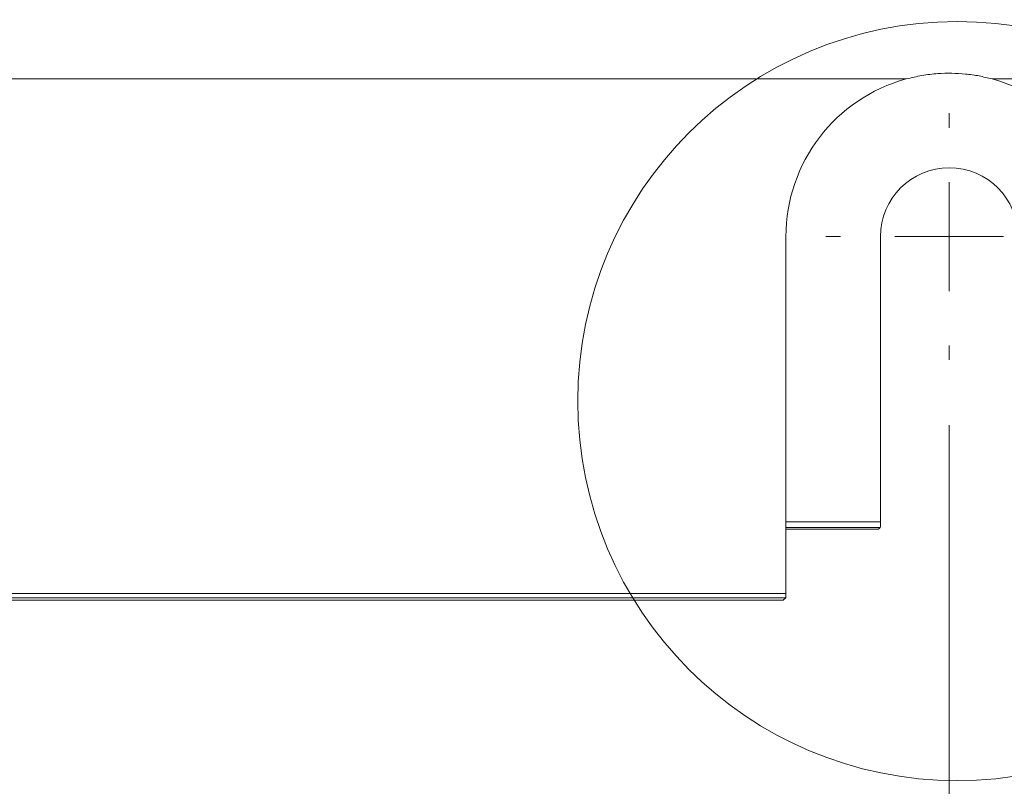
# Model space of a CAD drawing. Header units: millimetres. Extents: x 0 to 1260, y 0 to 891.
# Tile 20 of 89: x 240 to 285, y 444 to 479. Entities that reach past the tile are written whole.
import ezdxf

# ---------------------------------------------------------------- set-up
doc = ezdxf.new("R2010")
doc.units = ezdxf.units.MM
doc.header["$LTSCALE"] = 3
doc.styles.add('SLDTEXTSTYLE1', font='TXT', dxfattribs={"width": 0.75})
doc.dimstyles.new('SLDDIMSTYLE0', dxfattribs={"dimtxt": 7.5, "dimasz": 9, "dimexe": 0, "dimexo": 0.0625, "dimgap": 1.875, "dimtad": 1, "dimdec": 0, "dimrnd": 1e-09, "dimzin": 12, "dimdsep": 46, "dimtxsty": 'SLDTEXTSTYLE1', "dimblk1": 'CLOSED', "dimblk2": 'CLOSED', "dimsah": 1, "dimcen": 0.09, "dimadec": 0, "dimazin": 3, "dimtfac": 1, "dimtofl": 0, "dimtmove": 0, "dimatfit": 3, "dimldrblk": 'CLOSED', "dimfxl": 0, "dimfrac": 2, "dimtolj": 1, "dimtzin": 12, "dimarcsym": 0})

# ---------------------------------------------------------------- blocks, each defined once
blk = doc.blocks.new('_CLOSED')
at = {"color": 0, "linetype": 'ByBlock', "lineweight": -2}
for p, q in [((-1, 0.166667), (0, 0)), ((-1, 0.166667), (-1, -0.166667)), ((0, 0), (-1, -0.166667)), ((0, 0), (-1, 0))]:
    blk.add_line(p, q, dxfattribs=at)
blk = doc.blocks.new('_D_2')
at = {"color": 7, "linetype": 'Continuous', "lineweight": 0}
for p, q in [((190.3, 460.722), (190.3, 419.21)), ((282.3, 460.722), (282.3, 419.21)), ((190.3, 422.21), (282.3, 422.21))]:
    blk.add_line(p, q, dxfattribs=at)
at = {"color": 7, "linetype": 'Continuous', "lineweight": 0, "xscale": 9, "yscale": 9, "rotation": 180.0000000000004}
blk.add_blockref('_CLOSED', (190.3, 422.21, -1.661), dxfattribs=at)
at = {"color": 7, "linetype": 'Continuous', "lineweight": 0, "xscale": 9, "yscale": 9}
blk.add_blockref('_CLOSED', (282.3, 422.21, -1.661), dxfattribs=at)
at = {"color": 7, "linetype": 'Continuous', "lineweight": 0, "insert": (230.758, 431.878), "char_height": 7.5, "attachment_point": 1, "style": 'SLDTEXTSTYLE1'}
blk.add_mtext('92', dxfattribs=at)
blk = doc.blocks.new('_D_3')
at = {"color": 7, "linetype": 'Continuous', "lineweight": 0}
for p, q in [((160.143, 476.342), (160.143, 401.21)), ((312.456, 476.342), (312.456, 401.21)), ((160.143, 404.21), (312.456, 404.21))]:
    blk.add_line(p, q, dxfattribs=at)
at = {"color": 7, "linetype": 'Continuous', "lineweight": 0, "xscale": 9, "yscale": 9}
for p, rotation in [((160.143, 404.21, -1.661), 180.0000000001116), ((312.456, 404.21, -1.661), 1.115484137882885e-10)]:
    blk.add_blockref('_CLOSED', p, dxfattribs=dict(at, rotation=rotation))
at = {"color": 7, "linetype": 'Continuous', "lineweight": 0, "insert": (227.987, 413.878), "char_height": 7.5, "attachment_point": 1, "style": 'SLDTEXTSTYLE1'}
blk.add_mtext('152', dxfattribs=at)
blk = doc.blocks.new('SW_CENTERMARKSYMBOL_1')
at = {"color": 0, "linetype": 'Continuous', "lineweight": 0}
for p, q in [((0, 5), (0, 5.663)), ((0, 0), (0, 2.5)), ((-5, 0), (-5.663, 0)), ((0, 0), (-2.5, 0)), ((0, 0), (0, -2.5)), ((0, 0), (2.5, 0)), ((5, 0), (5.663, 0)), ((0, -5), (0, -5.663))]:
    blk.add_line(p, q, dxfattribs=at)

msp = doc.modelspace()

# ---------------------------------------------------------------- linework, layer by layer
at = {"color": 7, "linetype": 'Continuous', "lineweight": 15}
for p, q in [((280.326, 476.62), (192.274, 476.62)), ((311.139, 476.62), (284.274, 476.62)), ((274.799, 469.384), (274.798, 453.001)), ((279.137, 469.384), (279.137, 456.282)), ((274.798, 455.947), (278.802, 455.947)), ((279.052, 455.949), (279.135, 456.032)), ((197.801, 453.001), (274.798, 453.001)), ((274.796, 452.802), (197.803, 452.802)), ((274.692, 452.698), (274.796, 452.802)), ((198.107, 452.697), (274.492, 452.697))]:
    msp.add_line(p, q, dxfattribs=at)
at = {"color": 8, "linetype": 'Continuous', "lineweight": 15}
for p, q in [((274.798, 456.282), (279.137, 456.282)), ((279.135, 456.032), (274.798, 456.032))]:
    msp.add_line(p, q, dxfattribs=at)
at = {"color": 7, "linetype": 'Continuous', "lineweight": 0}
msp.add_circle((282.664, 461.829), 17.425, dxfattribs=at)
at = {"color": 7, "linetype": 'Continuous', "lineweight": 15}
for radius, start, end in [(7.501, 105.26, 179.9956), (7.501, 0.0044, 74.74), (3.163, 0, 180)]:
    msp.add_arc((282.3, 469.384), radius, start, end, dxfattribs=at)
for centre, major_axis, start_param, end_param in [((278.802, 455.949), (0.25, 0), 4.712389, 6.274459), ((279.135, 456.282), (0, 0.25), 3.150319, 4.712389), ((274.796, 453.002), (0, 0.2), 3.150319, 4.703662), ((274.492, 452.698), (0.2, 0), 4.712389, 6.274459)]:
    msp.add_ellipse(centre, major_axis=major_axis, ratio=0.008727, start_param=start_param, end_param=end_param, dxfattribs=at)
msp.add_open_spline([(284.274, 476.62), (284.073, 476.67), (283.67, 476.769), (283.047, 476.855), (282.413, 476.893), (281.742, 476.873), (281.041, 476.793), (280.565, 476.678), (280.326, 476.62)], degree=3, knots=[0, 0, 0, 0, 0.155289, 0.311657, 0.471404, 0.632331, 0.815283, 1, 1, 1, 1], dxfattribs=at)

# ---------------------------------------------------------------- block references
at = {"color": 7, "linetype": 'Continuous', "lineweight": 0}
msp.add_blockref('SW_CENTERMARKSYMBOL_1', (282.3, 469.384), dxfattribs=at)

# ---------------------------------------------------------------- dimensions: what is measured, and where the dimension line sits
dim = msp.add_linear_dim(base=(312.456, 404.21), p1=(160.143, 479.342), p2=(312.456, 479.342), angle=0, dimstyle='SLDDIMSTYLE0', dxfattribs=at)
dim.commit()
dim.dimension.update_dxf_attribs({"geometry": '_D_3', "text_midpoint": (236.3, 404.21), "dimtype": 160})
dim = msp.add_linear_dim(base=(282.3, 422.21), p1=(190.3, 463.722), p2=(282.3, 463.722), dimstyle='SLDDIMSTYLE0', dxfattribs=at)
dim.commit()
dim.dimension.update_dxf_attribs({"geometry": '_D_2', "text_midpoint": (236.3, 422.21), "dimtype": 160})

doc.saveas('drawing.dxf')
